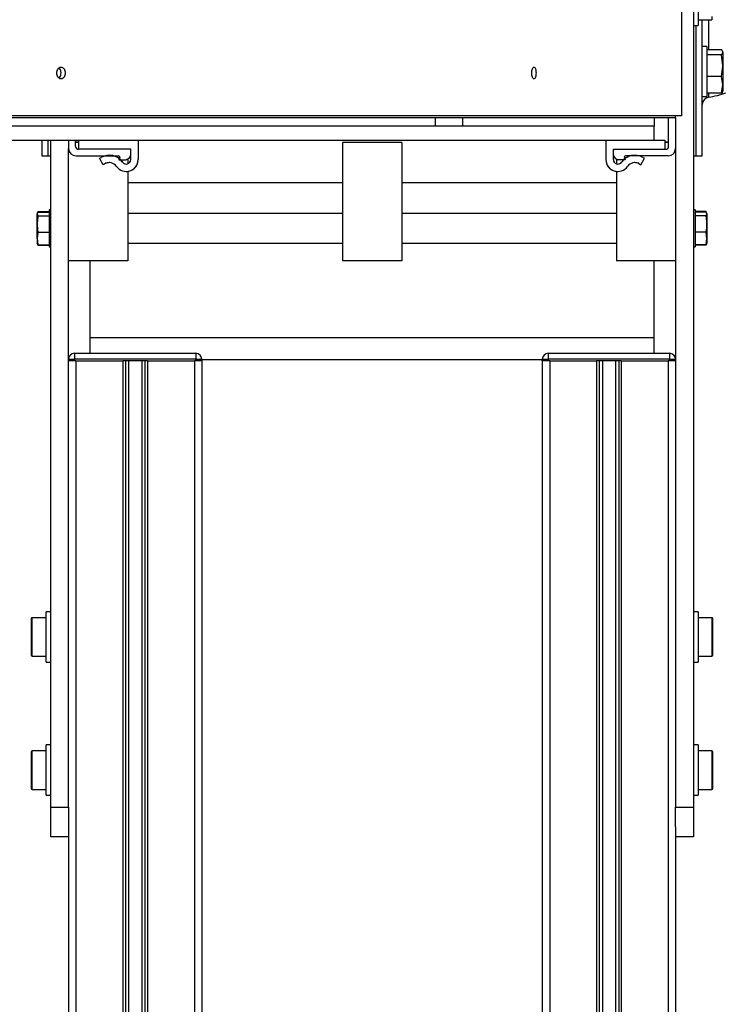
# Model space of a CAD drawing. Header units: millimetres. Extents: x 0 to 420, y 0 to 297.
# Tile 56 of 58: x 268 to 280, y 220 to 237. Entities that reach past the tile are written whole.
import ezdxf

# ---------------------------------------------------------------- set-up
doc = ezdxf.new("R2010")
doc.units = ezdxf.units.MM

msp = doc.modelspace()

# ---------------------------------------------------------------- linework, layer by layer
at = {"color": 7, "linetype": 'Continuous', "lineweight": 25}
for p, q in [((279.12843, 241.01829), (279.12843, 235.41829)), ((279.32843, 240.24329), (279.32843, 223.74329)), ((279.40843, 237.18055), (279.40843, 236.94329)), ((279.40843, 237.04329), (279.64343, 237.04329)), ((279.47843, 234.74329), (279.47843, 237.04329)), ((279.58499, 237.04329), (279.58499, 236.53605)), ((279.64343, 237.09713), (279.64343, 237.04329)), ((279.32843, 236.94329), (279.40843, 236.94329)), ((279.37843, 234.74329), (279.37843, 236.94329)), ((279.37843, 234.74329), (279.37843, 236.94329)), ((279.55843, 236.59329), (279.47843, 236.59329)), ((279.55843, 236.59329), (279.55843, 236.53635)), ((279.55843, 236.53635), (279.55843, 235.74329)), ((279.80633, 236.53605), (279.55843, 236.53605)), ((279.8251, 236.50163), (279.82199, 236.51017)), ((279.8251, 236.50163), (279.8251, 236.4933)), ((279.8251, 236.4933), (279.8251, 236.26667)), ((279.80633, 236.45055), (279.55843, 236.45055)), ((279.8251, 236.26667), (279.80633, 236.45055)), ((279.80633, 236.08279), (279.8251, 236.26667)), ((279.8251, 236.26667), (279.8251, 235.94166)), ((279.80633, 236.08279), (279.55843, 236.08279)), ((279.8251, 235.94166), (279.80633, 236.08279)), ((279.80633, 235.80054), (279.8251, 235.94166)), ((279.82199, 235.82642), (279.8251, 235.83496)), ((279.8251, 235.94166), (279.8251, 235.83496)), ((279.47843, 235.74329), (279.55843, 235.74329)), ((279.80633, 235.80054), (279.55843, 235.80054)), ((279.58499, 235.80054), (279.58499, 235.73361)), ((243.40343, 235.39329), (279.02843, 235.39329)), ((279.12843, 235.41829), (243.40355, 235.41829)), ((274.97658, 235.24329), (274.97658, 235.39329)), ((275.43378, 235.24329), (275.43378, 235.39329)), ((278.66593, 235.39329), (278.66593, 235.24329)), ((278.91093, 234.90422), (278.91093, 235.39329)), ((279.02843, 235.39329), (279.02843, 235.41829)), ((279.02843, 235.39329), (279.02843, 234.86829)), ((278.66593, 235.24329), (243.40343, 235.24329)), ((278.66593, 235.00179), (278.66593, 235.24329)), ((278.66593, 235.00179), (243.40343, 235.00179)), ((268.32843, 235.00179), (268.32843, 234.74329)), ((268.42843, 235.00179), (268.42843, 234.74329)), ((268.42843, 235.00179), (268.42843, 234.74329)), ((268.47843, 223.74329), (268.47843, 235.00179)), ((268.77843, 235.00179), (268.77843, 234.86829)), ((268.89593, 234.90422), (268.89593, 235.00179)), ((268.95343, 234.85422), (268.95343, 235.00179)), ((269.95343, 235.00179), (269.95343, 234.67922)), ((269.95343, 234.98292), (269.95343, 234.67922)), ((277.85343, 235.00179), (277.85343, 234.67922)), ((277.85343, 234.98292), (277.85343, 234.67922)), ((278.85343, 235.00422), (278.66593, 235.00422)), ((278.85343, 234.85422), (278.85343, 235.00422)), ((268.77843, 223.74329), (268.77843, 234.86829)), ((268.95343, 234.97276), (268.89593, 234.97276)), ((268.95343, 234.96829), (268.89593, 234.96829)), ((269.82843, 234.85422), (268.94593, 234.85422)), ((269.82843, 234.85422), (268.95343, 234.85422)), ((269.82843, 234.67922), (269.82843, 234.85422)), ((269.82843, 234.75872), (269.82843, 234.85422)), ((273.40343, 234.97174), (273.40343, 234.96829)), ((274.40343, 234.96829), (273.40343, 234.96829)), ((273.40343, 234.96829), (273.40343, 232.96829)), ((274.40343, 234.97174), (274.40343, 234.96829)), ((274.40343, 234.96829), (274.40343, 232.96829)), ((277.97843, 234.85422), (278.85343, 234.85422)), ((277.97843, 234.67922), (277.97843, 234.85422)), ((277.97843, 234.75872), (277.97843, 234.85422)), ((277.97843, 234.85422), (278.86093, 234.85422)), ((278.91093, 234.97276), (278.85343, 234.97276)), ((278.91093, 234.96829), (278.85343, 234.96829)), ((279.02843, 234.86829), (279.02843, 223.74329)), ((268.32843, 234.74329), (268.42843, 234.74329)), ((268.42843, 234.74329), (268.47843, 234.74329)), ((268.90343, 234.74329), (269.62427, 234.74329)), ((269.30343, 234.70296), (269.32994, 234.71809)), ((269.36537, 234.59439), (269.30343, 234.70296)), ((269.64281, 234.71611), (269.62843, 234.67872)), ((269.62843, 234.67872), (269.74843, 234.67872)), ((269.77843, 234.68995), (269.77843, 234.60851)), ((269.95343, 234.67922), (269.95343, 234.67922)), ((277.85343, 234.67922), (277.85343, 234.67922)), ((278.02843, 234.68995), (278.02843, 234.60851)), ((278.17843, 234.67872), (278.05843, 234.67872)), ((278.16405, 234.71611), (278.17843, 234.67872)), ((278.90343, 234.74329), (278.18258, 234.74329)), ((278.44149, 234.59439), (278.50343, 234.70296)), ((278.50343, 234.70296), (278.47692, 234.71809)), ((279.32843, 234.74329), (279.37843, 234.74329)), ((279.37843, 234.74329), (279.47843, 234.74329)), ((269.39187, 234.60951), (269.36537, 234.59439)), ((269.39187, 234.60951), (269.36537, 234.59439)), ((269.36537, 234.59439), (269.36537, 234.59439)), ((269.39187, 234.60951), (269.39187, 234.60951)), ((269.69188, 234.63636), (269.69188, 234.63636)), ((278.11498, 234.63636), (278.11498, 234.63636)), ((278.41498, 234.60951), (278.44149, 234.59439)), ((278.41498, 234.60951), (278.41498, 234.60951)), ((278.41498, 234.60951), (278.44149, 234.59439)), ((278.44149, 234.59439), (278.44149, 234.59439)), ((269.75343, 234.47922), (269.75343, 234.47922)), ((269.77843, 234.48079), (269.77843, 232.96829)), ((278.02843, 234.48079), (278.02843, 232.96829)), ((278.05343, 234.47922), (278.05343, 234.47922)), ((269.77843, 234.29217), (273.40343, 234.29217)), ((274.40343, 234.29217), (278.02843, 234.29217)), ((268.47843, 233.83079), (268.44843, 233.83079)), ((268.44843, 233.83079), (268.44843, 233.20579)), ((279.35843, 233.83079), (279.32843, 233.83079)), ((279.35843, 233.83079), (279.35843, 233.20579)), ((268.26251, 233.79411), (268.24843, 233.76205)), ((268.25588, 233.78876), (268.24843, 233.76829)), ((268.24843, 233.76205), (268.26251, 233.72998)), ((268.24843, 233.59207), (268.24843, 233.76205)), ((268.26251, 233.80413), (268.26136, 233.79975)), ((268.26251, 233.80413), (268.44843, 233.80413)), ((268.26251, 233.79411), (268.44843, 233.79411)), ((268.26251, 233.72998), (268.44843, 233.72998)), ((273.40343, 233.76829), (269.77843, 233.76829)), ((278.02843, 233.76829), (274.40343, 233.76829)), ((279.54435, 233.80413), (279.35843, 233.80413)), ((279.54435, 233.79411), (279.35843, 233.79411)), ((279.54435, 233.72998), (279.35843, 233.72998)), ((279.54549, 233.79975), (279.54435, 233.80413)), ((279.55843, 233.76205), (279.54435, 233.79411)), ((279.54435, 233.72998), (279.55843, 233.76205)), ((279.55843, 233.76829), (279.55098, 233.78876)), ((279.55843, 233.76205), (279.55843, 233.59207)), ((268.24843, 233.34832), (268.24843, 233.59207)), ((279.55843, 233.59207), (279.55843, 233.34832)), ((268.26251, 233.45416), (268.24843, 233.34832)), ((268.24843, 233.34832), (268.26251, 233.24248)), ((268.24843, 233.34832), (268.24843, 233.26847)), ((268.26251, 233.45416), (268.44843, 233.45416)), ((279.54435, 233.45416), (279.35843, 233.45416)), ((279.55843, 233.34832), (279.54435, 233.45416)), ((279.54435, 233.24248), (279.55843, 233.34832)), ((279.55843, 233.34832), (279.55843, 233.26847)), ((268.26251, 233.24248), (268.24843, 233.27454)), ((268.26003, 233.24812), (268.26251, 233.23246)), ((268.26251, 233.23246), (268.26136, 233.23684)), ((268.26251, 233.24248), (268.44843, 233.24248)), ((268.26251, 233.23246), (268.44843, 233.23246)), ((268.44843, 233.20579), (268.47843, 233.20579)), ((269.77843, 233.26829), (273.40343, 233.26829)), ((274.40343, 233.26829), (278.02843, 233.26829)), ((279.32843, 233.20579), (279.35843, 233.20579)), ((279.54435, 233.24248), (279.35843, 233.24248)), ((279.54435, 233.23246), (279.35843, 233.23246)), ((279.55843, 233.27454), (279.54435, 233.24248)), ((279.54435, 233.23246), (279.54683, 233.24812)), ((279.54549, 233.23684), (279.54435, 233.23246)), ((269.77843, 232.96829), (268.77843, 232.96829)), ((269.14093, 231.67525), (269.14093, 232.96829)), ((274.40343, 232.96829), (273.40343, 232.96829)), ((279.02843, 232.96829), (278.02843, 232.96829)), ((278.66593, 231.67525), (278.66593, 232.96829)), ((269.14093, 231.67525), (278.66593, 231.67525)), ((269.14093, 231.40829), (269.14093, 231.67525)), ((278.66593, 231.40829), (278.66593, 231.67525)), ((268.878, 231.40829), (268.878, 231.30829)), ((268.878, 231.40829), (270.928, 231.40829)), ((270.928, 231.40829), (270.928, 231.30829)), ((276.878, 231.40829), (276.878, 231.30829)), ((276.878, 231.40829), (278.928, 231.40829)), ((278.928, 231.40829), (278.928, 231.30829)), ((268.77843, 231.30829), (268.878, 231.30829)), ((268.878, 231.28329), (268.77843, 231.28329)), ((268.878, 231.30829), (268.878, 231.28329)), ((270.928, 231.30829), (268.878, 231.30829)), ((268.90343, 231.28329), (268.878, 231.28329)), ((268.90343, 231.28329), (268.90343, 198.78329)), ((268.90343, 231.28329), (269.69593, 231.28329)), ((269.69593, 231.28329), (269.69593, 198.78329)), ((270.11093, 231.28329), (269.69593, 231.28329)), ((269.73855, 231.28329), (269.73855, 198.78329)), ((269.79338, 231.28329), (269.79338, 198.78329)), ((270.01348, 231.28329), (270.01348, 198.78329)), ((270.06831, 231.28329), (270.06831, 198.78329)), ((270.11093, 231.28329), (270.11093, 198.78329)), ((270.11093, 231.28329), (270.90343, 231.28329)), ((270.90343, 231.28329), (270.90343, 198.78329)), ((270.928, 231.28329), (270.90343, 231.28329)), ((270.928, 231.28329), (270.928, 231.30829)), ((270.928, 231.30829), (271.028, 231.30829)), ((271.028, 231.28329), (270.928, 231.28329)), ((271.028, 231.30829), (271.028, 231.28329)), ((271.028, 231.30179), (276.778, 231.30179)), ((271.028, 231.28329), (271.02843, 231.28329)), ((271.02843, 231.28329), (271.02843, 201.03329)), ((276.778, 231.28329), (276.778, 231.30829)), ((276.778, 231.30829), (276.878, 231.30829)), ((276.878, 231.28329), (276.778, 231.28329)), ((276.77843, 231.28329), (276.77843, 201.03329)), ((276.878, 231.30829), (276.878, 231.28329)), ((278.928, 231.30829), (276.878, 231.30829)), ((276.90343, 231.28329), (276.878, 231.28329)), ((276.90343, 231.28329), (276.90343, 198.78329)), ((276.90343, 231.28329), (277.69593, 231.28329)), ((277.69593, 231.28329), (277.69593, 198.78329)), ((278.11093, 231.28329), (277.69593, 231.28329)), ((277.73855, 231.28329), (277.73855, 198.78329)), ((277.79338, 231.28329), (277.79338, 198.78329)), ((278.01348, 231.28329), (278.01348, 198.78329)), ((278.06831, 231.28329), (278.06831, 198.78329)), ((278.11093, 231.28329), (278.11093, 198.78329)), ((278.11093, 231.28329), (278.90343, 231.28329)), ((278.90343, 231.28329), (278.90343, 198.78329)), ((278.928, 231.28329), (278.90343, 231.28329)), ((278.928, 231.28329), (278.928, 231.30829)), ((278.928, 231.30829), (279.028, 231.30829)), ((279.028, 231.28329), (278.928, 231.28329)), ((279.028, 231.30829), (279.028, 231.28329)), ((279.028, 231.28329), (279.02843, 231.28329)), ((268.47843, 227.04329), (268.39843, 227.04329)), ((268.39843, 226.28318), (268.39843, 227.04329)), ((279.40843, 227.04329), (279.32843, 227.04329)), ((279.40843, 227.04329), (279.40843, 226.19329)), ((268.14843, 226.92829), (268.14843, 226.30829)), ((268.39843, 226.94329), (268.16343, 226.94329)), ((268.16343, 226.29329), (268.16343, 226.94329)), ((279.64343, 226.94329), (279.40843, 226.94329)), ((279.64343, 226.94329), (279.64343, 226.91958)), ((279.64343, 226.91958), (279.64343, 226.29329)), ((279.65843, 226.90568), (279.65843, 226.92829)), ((279.65843, 226.30829), (279.65843, 226.90568)), ((268.16343, 226.29329), (268.39843, 226.29329)), ((268.39843, 226.19329), (268.39843, 226.28318)), ((268.39843, 226.19329), (268.47843, 226.19329)), ((279.32843, 226.19329), (279.40843, 226.19329)), ((279.40843, 226.29329), (279.64343, 226.29329)), ((268.14843, 224.67829), (268.14843, 224.05829)), ((268.39843, 224.69329), (268.16343, 224.69329)), ((268.16343, 224.04329), (268.16343, 224.69329)), ((268.47843, 224.79329), (268.39843, 224.79329)), ((268.39843, 224.35578), (268.39843, 224.79329)), ((279.40843, 224.79329), (279.32843, 224.79329)), ((279.40843, 224.79329), (279.40843, 223.94329)), ((279.64343, 224.69329), (279.40843, 224.69329)), ((279.64343, 224.69329), (279.64343, 224.66958)), ((279.65843, 224.65568), (279.65843, 224.67829)), ((279.64343, 224.66958), (279.64343, 224.04329)), ((279.65843, 224.05829), (279.65843, 224.65568)), ((268.39843, 223.94329), (268.39843, 224.35578)), ((268.16343, 224.04329), (268.39843, 224.04329)), ((279.40843, 224.04329), (279.64343, 224.04329)), ((268.39843, 223.94329), (268.47843, 223.94329)), ((279.32843, 223.94329), (279.40843, 223.94329)), ((268.47843, 223.74329), (268.77843, 223.74329)), ((268.47843, 223.24329), (268.47843, 223.74329)), ((268.77843, 223.74329), (268.77843, 223.41257)), ((279.02843, 223.74329), (279.32843, 223.74329)), ((279.02843, 223.41257), (279.02843, 223.74329)), ((279.32843, 223.74329), (279.32843, 223.24329)), ((268.77843, 223.41257), (268.77843, 198.78329)), ((279.02843, 223.41257), (279.02843, 198.78329)), ((268.77843, 223.24329), (268.47843, 223.24329)), ((279.32843, 223.24329), (279.02843, 223.24329))]:
    msp.add_line(p, q, dxfattribs=at)
at = {"color": 7, "linetype": 'Continuous', "lineweight": 25, "flags": 128}
for points in [[(269.65548, 234.67872), (269.6591, 234.67522), (269.69188, 234.63636)], [(278.15138, 234.67872), (278.14776, 234.67522), (278.11498, 234.63636)]]:
    msp.add_lwpolyline(points, dxfattribs=at)
at = {"color": 7, "linetype": 'Continuous', "lineweight": 25}
for centre, radius, start, end in [((279.60343, 235.60998), 0.125, 98.48445, 180), ((279.37843, 237.11829), 1.4, 278.48445, 290.924832), ((268.90343, 234.86829), 0.125, 180, 270), ((268.94593, 234.90422), 0.05, 180, 269.999957), ((278.86093, 234.90422), 0.05, 270.000043, 0), ((278.90343, 234.86829), 0.125, 270, 0), ((269.4662, 234.47922), 0.275, 34.849864, 119.703099), ((269.4662, 234.47922), 0.275, 52.093852, 73.794666), ((269.75343, 234.67922), 0.2, 214.849864, 359.999959), ((269.62414, 234.72329), 0.02, 338.964523, 89.627624), ((269.75343, 234.67922), 0.075, 214.849864, 359.999959), ((269.74843, 234.70372), 0.025, 270, 287.771539), ((269.75343, 234.67922), 0.2, 269.999959, 359.999959), ((269.72249, 234.78466), 0.11, 287.771539, 342.228461), ((269.80343, 234.75872), 0.025, 342.228463, 0.000239), ((278.05343, 234.67922), 0.2, 180.000041, 325.150136), ((278.05343, 234.67922), 0.2, 180.000041, 270.000041), ((278.00343, 234.75872), 0.025, 179.999761, 197.771537), ((278.05343, 234.67922), 0.075, 180.000041, 325.150136), ((278.08437, 234.78466), 0.11, 197.771539, 252.228461), ((278.05843, 234.70372), 0.025, 252.228461, 270), ((278.34066, 234.47922), 0.275, 60.296901, 145.150136), ((278.18271, 234.72329), 0.02, 90.372376, 201.035477), ((278.34066, 234.47922), 0.275, 106.205334, 127.906148), ((269.4662, 234.47922), 0.15, 34.849864, 119.703099), ((269.4662, 234.47922), 0.15, 89.999959, 119.703099), ((269.75343, 234.67922), 0.075, 214.849864, 269.999959), ((278.05343, 234.67922), 0.075, 270.000041, 325.150136), ((278.34066, 234.47922), 0.15, 60.296901, 145.150136), ((278.34066, 234.47922), 0.15, 60.296901, 90.000041), ((268.878, 231.30829), 0.1, 90, 174.667564), ((270.928, 231.30829), 0.1, 0, 90), ((276.878, 231.30829), 0.1, 90, 180), ((278.928, 231.30829), 0.1, 0, 90), ((268.16343, 226.92829), 0.015, 90, 180), ((279.64343, 226.92829), 0.015, 0, 90), ((268.16343, 226.30829), 0.015, 180, 270), ((279.64343, 226.30829), 0.015, 270, 0), ((268.16343, 224.67829), 0.015, 90, 180), ((279.64343, 224.67829), 0.015, 0, 90), ((268.16343, 224.05829), 0.015, 180, 270), ((279.64343, 224.05829), 0.015, 270, 0)]:
    msp.add_arc(centre, radius, start, end, dxfattribs=at)
for points, knots in [([(279.8251, 236.4933), (279.82184, 236.50687), (279.81839, 236.52121), (279.80693, 236.5353), (279.80633, 236.53605)], [0, 0, 0, 0, 0.9470257, 1, 1, 1, 1]), ([(279.80633, 236.45055), (279.80864, 236.45346), (279.81985, 236.46757), (279.82277, 236.48191), (279.8251, 236.4933)], [0, 0, 0, 0, 0.20618569, 1, 1, 1, 1]), ([(268.72273, 236.14329), (268.72166, 236.15639), (268.71953, 236.18259), (268.70313, 236.21587), (268.67973, 236.23808), (268.65187, 236.24589), (268.62401, 236.23812), (268.60033, 236.21591), (268.58447, 236.18262), (268.5789, 236.14333), (268.58445, 236.10406), (268.60026, 236.07078), (268.6239, 236.04853), (268.65176, 236.04069), (268.67966, 236.04846), (268.70309, 236.07065), (268.71952, 236.10394), (268.72166, 236.13016), (268.72273, 236.14329)], [0, 0, 0, 0, 0.06245319, 0.12489947, 0.18738564, 0.24991785, 0.3124745, 0.37503493, 0.43754189, 0.49994459, 0.56231692, 0.62473307, 0.68723908, 0.74984173, 0.81246843, 0.87499062, 0.93741217, 1, 1, 1, 1]), ([(268.65185, 236.14329), (268.65075, 236.15629), (268.64854, 236.18227), (268.63471, 236.21294), (268.62157, 236.22372), (268.61643, 236.22794)], [0, 0, 0, 0, 0.37862414, 0.75691834, 1, 1, 1, 1]), ([(276.67256, 236.14329), (276.67201, 236.15639), (276.67091, 236.18259), (276.66243, 236.21587), (276.65032, 236.23808), (276.63589, 236.24589), (276.62142, 236.23812), (276.60911, 236.21591), (276.60085, 236.18262), (276.59795, 236.14333), (276.60084, 236.10406), (276.60907, 236.07078), (276.62137, 236.04853), (276.63583, 236.04069), (276.65029, 236.04846), (276.66241, 236.07065), (276.6709, 236.10394), (276.672, 236.13016), (276.67256, 236.14329)], [0, 0, 0, 0, 0.062453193, 0.124899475, 0.187385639, 0.249917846, 0.312474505, 0.375034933, 0.437541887, 0.499944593, 0.562316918, 0.624733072, 0.687239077, 0.749841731, 0.812468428, 0.874990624, 0.937412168, 1, 1, 1, 1]), ([(268.61642, 236.05864), (268.62155, 236.06284), (268.63468, 236.0736), (268.64852, 236.10426), (268.65074, 236.13027), (268.65185, 236.14329)], [0, 0, 0, 0, 0.24253689, 0.62062024, 1, 1, 1, 1]), ([(279.81914, 235.82666), (279.81781, 235.82085), (279.8158, 235.81208), (279.80871, 235.80344), (279.80633, 235.80054)], [0, 0, 0, 0, 0.66310802, 1, 1, 1, 1]), ([(268.26251, 233.72998), (268.26077, 233.72059), (268.25236, 233.67506), (268.25017, 233.6288), (268.24843, 233.59207)], [0, 0, 0, 0, 0.20618569, 1, 1, 1, 1]), ([(279.55843, 233.59207), (279.55669, 233.6288), (279.5545, 233.67506), (279.54609, 233.72059), (279.54435, 233.72998)], [0, 0, 0, 0, 0.79381431, 1, 1, 1, 1]), ([(268.24843, 233.59207), (268.25087, 233.54828), (268.25345, 233.50204), (268.26205, 233.45657), (268.26251, 233.45416)], [0, 0, 0, 0, 0.9470257, 1, 1, 1, 1]), ([(279.54435, 233.45416), (279.54481, 233.45657), (279.5534, 233.50204), (279.55598, 233.54828), (279.55843, 233.59207)], [0, 0, 0, 0, 0.0529743, 1, 1, 1, 1])]:
    msp.add_open_spline(points, degree=3, knots=knots, dxfattribs=at)

doc.saveas('drawing.dxf')
